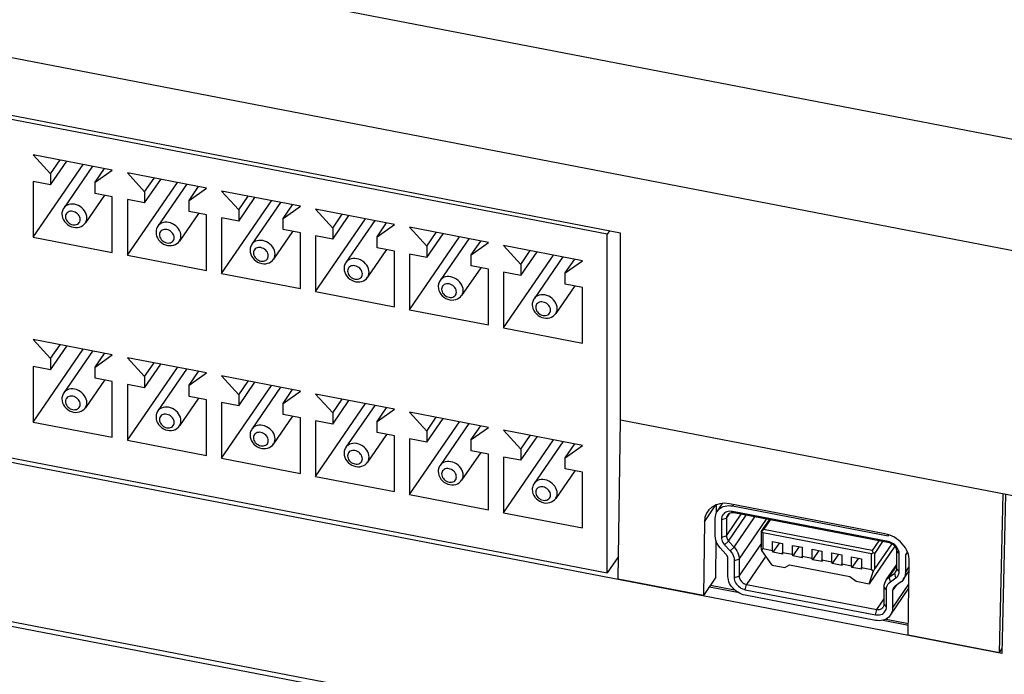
# Model space of a CAD drawing. Header units: millimetres. Extents: x -728 to -141, y -62 to 525.
# Tile 127 of 186: x -229 to -192, y 435 to 460. Entities that reach past the tile are written whole.
import ezdxf

# ---------------------------------------------------------------- set-up
doc = ezdxf.new("R2010")
doc.units = ezdxf.units.MM
doc.header["$LTSCALE"] = 23.1
doc.layers.add('R912005502_AM_0', color=7, linetype='CONTINUOUS')

msp = doc.modelspace()

# ---------------------------------------------------------------- linework, layer by layer
at = {"layer": 'R912005502_AM_0', "color": 7}
for p, q in [((-186.95, 454.669), (-268.137, 470.328)), ((-187.828, 450.603), (-269.311, 466.318)), ((-206.205, 451.942), (-244.347, 459.299)), ((-206.705, 451.897), (-243.813, 459.054)), ((-228.553, 454.924), (-227.895, 454.203)), ((-225.546, 454.344), (-228.553, 454.924)), ((-227.895, 454.203), (-227.535, 454.727)), ((-227.895, 453.779), (-227.278, 454.678)), ((-228.553, 451.786), (-226.65, 454.557)), ((-226.299, 454.489), (-227.393, 452.896)), ((-226.203, 453.877), (-225.843, 454.401)), ((-226.203, 453.877), (-225.546, 454.344)), ((-224.972, 454.233), (-224.315, 453.513)), ((-221.965, 453.653), (-224.972, 454.233)), ((-228.553, 453.906), (-228.553, 451.786)), ((-227.895, 453.779), (-228.553, 453.906)), ((-227.895, 454.203), (-227.895, 453.779)), ((-226.203, 453.453), (-226.203, 453.877)), ((-224.972, 451.095), (-223.069, 453.866)), ((-224.315, 453.513), (-223.955, 454.037)), ((-224.315, 453.089), (-223.697, 453.987)), ((-224.315, 453.513), (-224.315, 453.089)), ((-222.719, 453.798), (-223.813, 452.206)), ((-222.623, 453.186), (-222.263, 453.711)), ((-222.623, 453.186), (-221.965, 453.653)), ((-221.392, 453.543), (-220.734, 452.822)), ((-218.385, 452.963), (-221.392, 453.543)), ((-225.845, 453.384), (-226.569, 452.33)), ((-225.546, 453.326), (-226.203, 453.453)), ((-225.546, 451.206), (-225.546, 453.326)), ((-224.972, 453.215), (-224.972, 451.095)), ((-224.315, 453.089), (-224.972, 453.215)), ((-222.623, 452.762), (-222.623, 453.186)), ((-221.392, 450.405), (-219.489, 453.176)), ((-220.734, 452.822), (-220.374, 453.346)), ((-220.734, 452.398), (-220.117, 453.297)), ((-219.139, 453.108), (-220.232, 451.515)), ((-221.965, 452.635), (-222.623, 452.762)), ((-220.734, 452.822), (-220.734, 452.398)), ((-219.043, 452.496), (-218.683, 453.02)), ((-219.043, 452.496), (-218.385, 452.963)), ((-217.812, 452.852), (-217.154, 452.132)), ((-214.805, 452.272), (-217.812, 452.852)), ((-222.265, 452.693), (-222.988, 451.639)), ((-221.965, 450.515), (-221.965, 452.635)), ((-221.392, 452.525), (-221.392, 450.405)), ((-220.734, 452.398), (-221.392, 452.525)), ((-219.043, 452.072), (-219.043, 452.496)), ((-217.812, 449.714), (-215.909, 452.485)), ((-217.154, 452.132), (-216.794, 452.656)), ((-217.154, 451.708), (-216.537, 452.606)), ((-215.558, 452.417), (-216.652, 450.825)), ((-218.684, 452.003), (-219.408, 450.949)), ((-218.385, 451.945), (-219.043, 452.072)), ((-217.154, 452.132), (-217.154, 451.708)), ((-215.463, 451.805), (-215.103, 452.329)), ((-215.463, 451.805), (-214.805, 452.272)), ((-214.232, 452.162), (-213.574, 451.441)), ((-211.225, 451.582), (-214.232, 452.162)), ((-206.619, 452.022), (-206.705, 451.897)), ((-228.553, 451.786), (-225.546, 451.206)), ((-218.385, 449.825), (-218.385, 451.945)), ((-217.812, 451.834), (-217.812, 449.714)), ((-217.154, 451.708), (-217.812, 451.834)), ((-215.463, 451.381), (-215.463, 451.805)), ((-214.232, 449.024), (-212.329, 451.794)), ((-213.574, 451.441), (-213.214, 451.965)), ((-213.574, 451.017), (-212.957, 451.916)), ((-211.978, 451.727), (-213.072, 450.134)), ((-211.883, 451.115), (-211.523, 451.639)), ((-206.705, 439.007), (-206.705, 451.897)), ((-206.205, 444.818), (-206.205, 451.942)), ((-215.104, 451.312), (-215.828, 450.258)), ((-214.805, 451.254), (-215.463, 451.381)), ((-214.805, 449.134), (-214.805, 451.254)), ((-213.574, 451.441), (-213.574, 451.017)), ((-211.883, 451.115), (-211.225, 451.582)), ((-210.652, 451.471), (-209.994, 450.75)), ((-207.645, 450.891), (-210.652, 451.471)), ((-209.994, 450.75), (-209.634, 451.275)), ((-224.972, 451.095), (-221.965, 450.515)), ((-214.232, 451.144), (-214.232, 449.024)), ((-213.574, 451.017), (-214.232, 451.144)), ((-211.883, 450.691), (-211.883, 451.115)), ((-210.652, 448.333), (-208.748, 451.104)), ((-209.994, 450.326), (-209.377, 451.225)), ((-208.398, 451.036), (-209.492, 449.444)), ((-208.302, 450.424), (-207.942, 450.948)), ((-208.302, 450.424), (-207.645, 450.891)), ((-211.524, 450.622), (-212.248, 449.568)), ((-211.225, 450.564), (-211.883, 450.691)), ((-211.225, 448.444), (-211.225, 450.564)), ((-209.994, 450.75), (-209.994, 450.326)), ((-191.687, 435.931), (-265.62, 450.19)), ((-221.392, 450.405), (-218.385, 449.825)), ((-210.652, 450.453), (-210.652, 448.333)), ((-209.994, 450.326), (-210.652, 450.453)), ((-208.302, 450), (-208.302, 450.424)), ((-207.944, 449.931), (-208.667, 448.877)), ((-207.645, 449.873), (-208.302, 450)), ((-207.645, 447.753), (-207.645, 449.873)), ((-217.812, 449.714), (-214.805, 449.134)), ((-214.232, 449.024), (-211.225, 448.444)), ((-210.652, 448.333), (-207.645, 447.753)), ((-228.553, 447.885), (-227.895, 447.164)), ((-225.546, 447.305), (-228.553, 447.885)), ((-228.553, 444.747), (-226.65, 447.518)), ((-227.895, 447.164), (-227.535, 447.688)), ((-227.895, 446.74), (-227.278, 447.639)), ((-227.895, 447.164), (-227.895, 446.74)), ((-226.299, 447.45), (-227.393, 445.857)), ((-226.203, 446.838), (-225.843, 447.362)), ((-226.203, 446.838), (-225.546, 447.305)), ((-224.972, 447.194), (-224.315, 446.474)), ((-221.965, 446.614), (-224.972, 447.194)), ((-228.553, 446.867), (-228.553, 444.747)), ((-227.895, 446.74), (-228.553, 446.867)), ((-226.203, 446.414), (-226.203, 446.838)), ((-224.972, 444.056), (-223.069, 446.827)), ((-224.315, 446.474), (-223.955, 446.998)), ((-224.315, 446.05), (-223.697, 446.948)), ((-222.719, 446.76), (-223.813, 445.167)), ((-225.546, 446.287), (-226.203, 446.414)), ((-224.315, 446.474), (-224.315, 446.05)), ((-222.623, 446.147), (-222.263, 446.672)), ((-222.623, 446.147), (-221.965, 446.614)), ((-221.392, 446.504), (-220.734, 445.783)), ((-218.385, 445.924), (-221.392, 446.504)), ((-243.813, 446.164), (-206.705, 439.007)), ((-225.845, 446.345), (-226.569, 445.291)), ((-225.546, 444.167), (-225.546, 446.287)), ((-224.972, 446.177), (-224.972, 444.056)), ((-224.315, 446.05), (-224.972, 446.177)), ((-222.623, 445.723), (-222.623, 446.147)), ((-221.392, 443.366), (-219.489, 446.137)), ((-220.734, 445.783), (-220.374, 446.307)), ((-220.734, 445.359), (-220.117, 446.258)), ((-219.139, 446.069), (-220.232, 444.476)), ((-222.265, 445.654), (-222.988, 444.601)), ((-221.965, 445.597), (-222.623, 445.723)), ((-220.734, 445.783), (-220.734, 445.359)), ((-219.043, 445.457), (-218.683, 445.981)), ((-219.043, 445.457), (-218.385, 445.924)), ((-217.812, 445.813), (-217.154, 445.093)), ((-214.805, 445.233), (-217.812, 445.813)), ((-217.154, 445.093), (-216.794, 445.617)), ((-221.965, 443.476), (-221.965, 445.597)), ((-221.392, 445.486), (-221.392, 443.366)), ((-220.734, 445.359), (-221.392, 445.486)), ((-219.043, 445.033), (-219.043, 445.457)), ((-217.812, 442.675), (-215.909, 445.446)), ((-217.154, 444.669), (-216.537, 445.567)), ((-215.558, 445.379), (-216.652, 443.786)), ((-215.463, 444.766), (-215.103, 445.291)), ((-215.463, 444.766), (-214.805, 445.233)), ((-270.505, 444.907), (-186.963, 428.794)), ((-218.684, 444.964), (-219.408, 443.91)), ((-218.385, 444.906), (-219.043, 445.033)), ((-218.385, 442.786), (-218.385, 444.906)), ((-217.154, 445.093), (-217.154, 444.669)), ((-214.232, 445.123), (-213.574, 444.402)), ((-211.225, 444.543), (-214.232, 445.123)), ((-213.574, 444.402), (-213.214, 444.926)), ((-213.574, 443.978), (-212.957, 444.877)), ((-188.518, 429.259), (-268.956, 444.773)), ((-228.553, 444.747), (-225.546, 444.167)), ((-217.812, 444.796), (-217.812, 442.675)), ((-217.154, 444.669), (-217.812, 444.796)), ((-215.463, 444.342), (-215.463, 444.766)), ((-214.232, 441.985), (-212.329, 444.756)), ((-211.978, 444.688), (-213.072, 443.095)), ((-211.883, 444.076), (-211.523, 444.6)), ((-211.883, 444.076), (-211.225, 444.543)), ((-206.289, 438.76), (-206.205, 444.818)), ((-187.606, 441.231), (-206.205, 444.818)), ((-215.104, 444.273), (-215.828, 443.22)), ((-214.805, 444.216), (-215.463, 444.342)), ((-214.805, 442.095), (-214.805, 444.216)), ((-213.574, 444.402), (-213.574, 443.978)), ((-207.645, 443.852), (-210.652, 444.432)), ((-210.652, 444.432), (-209.994, 443.712)), ((-209.994, 443.712), (-209.634, 444.236)), ((-209.994, 443.288), (-209.377, 444.186)), ((-224.972, 444.056), (-221.965, 443.476)), ((-214.232, 444.105), (-214.232, 441.985)), ((-213.574, 443.978), (-214.232, 444.105)), ((-211.883, 443.652), (-211.883, 444.076)), ((-210.652, 441.294), (-208.748, 444.065)), ((-208.398, 443.997), (-209.492, 442.405)), ((-208.302, 443.385), (-207.942, 443.91)), ((-208.302, 443.385), (-207.645, 443.852)), ((-221.392, 443.366), (-218.385, 442.786)), ((-211.524, 443.583), (-212.248, 442.529)), ((-211.225, 443.525), (-211.883, 443.652)), ((-211.225, 441.405), (-211.225, 443.525)), ((-210.652, 443.414), (-210.652, 441.294)), ((-209.994, 443.288), (-210.652, 443.414)), ((-209.994, 443.712), (-209.994, 443.288)), ((-208.302, 442.961), (-208.302, 443.385)), ((-217.812, 442.675), (-214.805, 442.095)), ((-207.944, 442.892), (-208.667, 441.839)), ((-207.645, 442.835), (-208.302, 442.961)), ((-207.645, 440.714), (-207.645, 442.835)), ((-214.232, 441.985), (-211.225, 441.405)), ((-191.781, 435.962), (-191.64, 442.009)), ((-191.546, 441.991), (-191.687, 435.931)), ((-203.008, 440.948), (-202.567, 441.59)), ((-202.549, 441.291), (-202.547, 441.619)), ((-202.515, 441.353), (-202.315, 441.644)), ((-196.136, 440.49), (-202.056, 441.632)), ((-201.902, 441.602), (-201.938, 441.55)), ((-201.938, 441.55), (-196.018, 440.408)), ((-210.652, 441.294), (-207.645, 440.714)), ((-202.169, 441.085), (-202.039, 441.274)), ((-202.169, 440.41), (-201.605, 441.231)), ((-202.087, 440.215), (-201.414, 441.194)), ((-196.018, 440.196), (-201.938, 441.338)), ((-201.938, 441.338), (-201.887, 441.285)), ((-195.967, 440.144), (-201.887, 441.285)), ((-201.875, 439.981), (-201.085, 441.131)), ((-203.008, 440.948), (-203.047, 438.135)), ((-202.596, 440.408), (-202.596, 441.083)), ((-202.361, 441.038), (-202.169, 441.085)), ((-202.361, 441.038), (-202.361, 440.362)), ((-202.169, 441.085), (-202.169, 440.41)), ((-201.685, 439.527), (-200.642, 441.045)), ((-200.548, 441.027), (-200.849, 440.589)), ((-200.505, 441.019), (-200.755, 440.656)), ((-202.361, 440.362), (-202.169, 440.41)), ((-200.819, 440.598), (-200.849, 440.589)), ((-200.849, 440.589), (-200.849, 439.996)), ((-200.819, 440.598), (-200.755, 440.656)), ((-200.789, 440.522), (-200.819, 440.598)), ((-196.654, 439.724), (-200.789, 440.522)), ((-200.789, 440.522), (-200.789, 439.928)), ((-196.62, 439.859), (-200.755, 440.656)), ((-196.018, 440.408), (-195.99, 440.448)), ((-202.567, 438.834), (-202.557, 440.203)), ((-202.238, 440.07), (-202.087, 440.215)), ((-202.238, 440.07), (-202.026, 439.836)), ((-202.087, 440.215), (-201.875, 439.981)), ((-201.685, 438.872), (-200.849, 440.089)), ((-200.821, 439.858), (-200.849, 439.996)), ((-200.413, 440.195), (-200.037, 440.122)), ((-200.413, 439.855), (-200.413, 440.195)), ((-200.156, 440.145), (-200.398, 439.792)), ((-200.037, 440.122), (-200.037, 439.783)), ((-199.661, 440.05), (-199.285, 439.977)), ((-199.661, 439.71), (-199.661, 440.05)), ((-199.404, 440), (-199.646, 439.647)), ((-195.757, 440.018), (-196.74, 438.588)), ((-196.371, 440.221), (-196.62, 439.859)), ((-196.225, 440.193), (-196.526, 439.756)), ((-195.874, 440.111), (-196.526, 439.162)), ((-196.018, 440.196), (-195.967, 440.144)), ((-206.277, 439.63), (-206.705, 439.007)), ((-202.193, 439.719), (-202.405, 439.953)), ((-202.026, 439.836), (-201.875, 439.981)), ((-200.666, 439.636), (-201.403, 438.563)), ((-200.789, 439.928), (-200.821, 439.858)), ((-200.43, 439.3), (-200.821, 439.858)), ((-200.789, 439.928), (-200.413, 439.855)), ((-200.398, 439.792), (-200.413, 439.855)), ((-200.022, 439.72), (-200.398, 439.792)), ((-200.037, 439.783), (-199.661, 439.71)), ((-200.022, 439.72), (-200.037, 439.783)), ((-199.646, 439.647), (-199.661, 439.71)), ((-199.27, 439.575), (-199.646, 439.647)), ((-199.285, 439.977), (-199.285, 439.638)), ((-199.285, 439.638), (-198.909, 439.565)), ((-199.27, 439.575), (-199.285, 439.638)), ((-198.909, 439.905), (-198.533, 439.832)), ((-198.909, 439.565), (-198.909, 439.905)), ((-198.652, 439.855), (-198.895, 439.502)), ((-198.533, 439.832), (-198.533, 439.493)), ((-198.158, 439.76), (-197.782, 439.687)), ((-198.158, 439.42), (-198.158, 439.76)), ((-197.9, 439.71), (-198.143, 439.357)), ((-197.782, 439.687), (-197.782, 439.348)), ((-197.406, 439.615), (-197.03, 439.542)), ((-197.406, 439.275), (-197.406, 439.615)), ((-196.654, 439.724), (-196.59, 439.782)), ((-196.654, 439.13), (-196.654, 439.724)), ((-196.59, 439.782), (-196.62, 439.859)), ((-196.59, 439.782), (-196.526, 439.756)), ((-196.526, 439.162), (-196.526, 439.756)), ((-195.685, 439.159), (-195.685, 439.835)), ((-195.595, 439.733), (-195.685, 439.835)), ((-195.595, 439.057), (-195.595, 439.733)), ((-195.282, 439.801), (-195.36, 439.688)), ((-195.36, 439.688), (-195.36, 439.012)), ((-202.112, 438.87), (-202.112, 439.524)), ((-201.877, 439.479), (-201.685, 439.527)), ((-201.877, 439.479), (-201.877, 438.824)), ((-201.685, 439.527), (-201.685, 438.872)), ((-200.43, 439.3), (-199.941, 439.205)), ((-199.941, 439.205), (-199.763, 439.307)), ((-199.763, 439.307), (-197.473, 438.865)), ((-198.895, 439.502), (-198.909, 439.565)), ((-198.519, 439.43), (-198.895, 439.502)), ((-198.533, 439.493), (-198.158, 439.42)), ((-198.519, 439.43), (-198.533, 439.493)), ((-198.143, 439.357), (-198.158, 439.42)), ((-197.767, 439.285), (-198.143, 439.357)), ((-197.782, 439.348), (-197.406, 439.275)), ((-197.767, 439.285), (-197.782, 439.348)), ((-197.391, 439.212), (-197.406, 439.275)), ((-197.149, 439.565), (-197.391, 439.212)), ((-197.03, 439.542), (-197.03, 439.203)), ((-196.088, 438.732), (-195.685, 439.319)), ((-195.978, 438.844), (-195.685, 439.271)), ((-195.247, 436.631), (-195.208, 439.444)), ((-201.877, 438.824), (-201.685, 438.872)), ((-197.473, 438.865), (-197.228, 438.682)), ((-197.015, 439.14), (-197.391, 439.212)), ((-197.03, 439.203), (-196.654, 439.13)), ((-197.015, 439.14), (-197.03, 439.203)), ((-196.74, 438.588), (-196.584, 439.041)), ((-196.654, 439.13), (-196.584, 439.041)), ((-196.584, 439.041), (-196.526, 439.162)), ((-195.978, 438.844), (-195.766, 438.996)), ((-195.766, 438.996), (-195.692, 439.104)), ((-195.717, 438.812), (-195.766, 438.996)), ((-195.595, 439.057), (-195.685, 439.159)), ((-195.441, 438.743), (-195.214, 439.074)), ((-195.36, 439.012), (-195.211, 439.228)), ((-203.047, 438.135), (-206.289, 438.76)), ((-202.567, 438.834), (-203.047, 438.135)), ((-202.775, 438.531), (-201.86, 438.354)), ((-201.454, 438.361), (-201.403, 438.563)), ((-201.403, 438.563), (-196.451, 437.608)), ((-197.228, 438.682), (-196.74, 438.588)), ((-195.929, 438.66), (-195.978, 438.844)), ((-195.929, 438.66), (-195.717, 438.812)), ((-195.844, 437.661), (-195.221, 438.569)), ((-195.844, 438.316), (-195.702, 438.522)), ((-195.551, 438.631), (-195.762, 438.479)), ((-202.813, 438.476), (-201.75, 438.271)), ((-201.454, 438.361), (-196.502, 437.406)), ((-196.502, 437.194), (-201.454, 438.149)), ((-196.079, 438.361), (-196.169, 438.463)), ((-196.169, 437.808), (-196.169, 438.463)), ((-196.079, 437.706), (-196.079, 438.361)), ((-195.925, 437.391), (-195.223, 438.414)), ((-195.844, 438.316), (-195.844, 437.661)), ((-196.451, 437.608), (-196.169, 438.018)), ((-196.079, 437.706), (-196.169, 437.808)), ((-196.502, 437.406), (-196.451, 437.608)), ((-196.205, 437.201), (-195.242, 437.015)), ((-196.096, 437.243), (-195.241, 437.078)), ((-191.781, 435.962), (-195.247, 436.631)), ((-191.781, 435.962), (-191.683, 436.104))]:
    msp.add_line(p, q, dxfattribs=at)
for points in [[(-227.393, 452.896), (-227.414, 452.862), (-227.431, 452.827), (-227.445, 452.789), (-227.455, 452.75), (-227.461, 452.709), (-227.463, 452.667)], [(-226.511, 452.522), (-226.517, 452.59), (-226.534, 452.658), (-226.562, 452.725), (-226.601, 452.789), (-226.649, 452.849), (-226.705, 452.903), (-226.768, 452.95), (-226.836, 452.988), (-226.907, 453.018), (-226.981, 453.037), (-227.054, 453.046), (-227.126, 453.044), (-227.194, 453.032), (-227.257, 453.009), (-227.313, 452.977), (-227.361, 452.936), (-227.393, 452.896)], [(-226.767, 452.459), (-226.772, 452.504), (-226.784, 452.548), (-226.805, 452.593), (-226.833, 452.635), (-226.868, 452.673), (-226.908, 452.706), (-226.953, 452.734), (-227, 452.755), (-227.049, 452.768), (-227.098, 452.773), (-227.146, 452.771), (-227.191, 452.761), (-227.231, 452.743), (-227.266, 452.718), (-227.294, 452.687), (-227.315, 452.651), (-227.327, 452.611), (-227.331, 452.568)], [(-227.463, 452.667), (-227.456, 452.593), (-227.437, 452.519), (-227.405, 452.446), (-227.361, 452.377), (-227.306, 452.314), (-227.243, 452.261), (-227.173, 452.217), (-227.098, 452.184), (-227.021, 452.163), (-226.943, 452.153), (-226.866, 452.156), (-226.794, 452.171), (-226.726, 452.196), (-226.665, 452.232), (-226.612, 452.277), (-226.569, 452.33)], [(-227.331, 452.568), (-227.327, 452.523), (-227.315, 452.479), (-227.294, 452.434), (-227.266, 452.392), (-227.231, 452.354), (-227.191, 452.321), (-227.146, 452.293), (-227.098, 452.272), (-227.049, 452.259), (-227, 452.253), (-226.953, 452.256), (-226.908, 452.266), (-226.868, 452.284), (-226.833, 452.309), (-226.805, 452.34), (-226.784, 452.376), (-226.772, 452.416), (-226.767, 452.459)], [(-226.569, 452.33), (-226.562, 452.34), (-226.534, 452.396), (-226.517, 452.457), (-226.511, 452.522)], [(-222.931, 451.832), (-222.937, 451.899), (-222.954, 451.967), (-222.982, 452.034), (-223.02, 452.098), (-223.068, 452.158), (-223.124, 452.212), (-223.187, 452.259), (-223.255, 452.298), (-223.327, 452.327), (-223.401, 452.347), (-223.474, 452.356), (-223.546, 452.354), (-223.614, 452.341), (-223.677, 452.319), (-223.733, 452.286), (-223.781, 452.245), (-223.813, 452.206)], [(-223.813, 452.206), (-223.833, 452.172), (-223.851, 452.136), (-223.864, 452.098), (-223.874, 452.059), (-223.88, 452.019), (-223.882, 451.977)], [(-223.187, 451.769), (-223.191, 451.813), (-223.204, 451.858), (-223.224, 451.902), (-223.253, 451.944), (-223.287, 451.982), (-223.328, 452.016), (-223.372, 452.043), (-223.42, 452.064), (-223.469, 452.077), (-223.518, 452.083), (-223.566, 452.08), (-223.61, 452.07), (-223.651, 452.052), (-223.685, 452.028), (-223.714, 451.996), (-223.734, 451.96), (-223.747, 451.921), (-223.751, 451.877)], [(-223.882, 451.977), (-223.876, 451.903), (-223.857, 451.829), (-223.825, 451.755), (-223.781, 451.686), (-223.726, 451.624), (-223.663, 451.57), (-223.593, 451.526), (-223.518, 451.494), (-223.441, 451.472), (-223.362, 451.463), (-223.286, 451.466), (-223.213, 451.48), (-223.146, 451.506), (-223.085, 451.541), (-223.032, 451.586), (-222.988, 451.639)], [(-223.751, 451.877), (-223.747, 451.832), (-223.734, 451.788), (-223.714, 451.744), (-223.685, 451.702), (-223.651, 451.664), (-223.61, 451.63), (-223.566, 451.603), (-223.518, 451.582), (-223.469, 451.569), (-223.42, 451.563), (-223.372, 451.565), (-223.328, 451.576), (-223.287, 451.593), (-223.253, 451.618), (-223.224, 451.65), (-223.204, 451.686), (-223.191, 451.725), (-223.187, 451.769)], [(-222.988, 451.639), (-222.982, 451.649), (-222.954, 451.705), (-222.937, 451.767), (-222.931, 451.832)], [(-219.35, 451.141), (-219.356, 451.209), (-219.373, 451.277), (-219.402, 451.344), (-219.44, 451.408), (-219.488, 451.468), (-219.544, 451.522), (-219.607, 451.569), (-219.675, 451.607), (-219.747, 451.637), (-219.82, 451.656), (-219.894, 451.665), (-219.966, 451.663), (-220.034, 451.651), (-220.097, 451.628), (-220.153, 451.596), (-220.2, 451.555), (-220.232, 451.515)], [(-220.232, 451.515), (-220.253, 451.481), (-220.27, 451.446), (-220.284, 451.408), (-220.294, 451.369), (-220.3, 451.328), (-220.302, 451.286)], [(-220.302, 451.286), (-220.296, 451.212), (-220.277, 451.138), (-220.245, 451.065), (-220.2, 450.996), (-220.146, 450.933), (-220.083, 450.88), (-220.013, 450.836), (-219.938, 450.803), (-219.86, 450.782), (-219.782, 450.772), (-219.706, 450.775), (-219.633, 450.79), (-219.566, 450.815), (-219.505, 450.851), (-219.452, 450.896), (-219.408, 450.949)], [(-219.607, 451.078), (-219.611, 451.123), (-219.623, 451.167), (-219.644, 451.212), (-219.672, 451.254), (-219.707, 451.292), (-219.747, 451.325), (-219.792, 451.353), (-219.84, 451.373), (-219.889, 451.387), (-219.938, 451.392), (-219.985, 451.39), (-220.03, 451.38), (-220.07, 451.362), (-220.105, 451.337), (-220.133, 451.306), (-220.154, 451.27), (-220.166, 451.23), (-220.171, 451.187)], [(-220.171, 451.187), (-220.166, 451.142), (-220.154, 451.098), (-220.133, 451.053), (-220.105, 451.011), (-220.07, 450.973), (-220.03, 450.94), (-219.985, 450.912), (-219.938, 450.891), (-219.889, 450.878), (-219.84, 450.872), (-219.792, 450.875), (-219.747, 450.885), (-219.707, 450.903), (-219.672, 450.928), (-219.644, 450.959), (-219.623, 450.995), (-219.611, 451.035), (-219.607, 451.078)], [(-219.408, 450.949), (-219.402, 450.959), (-219.373, 451.015), (-219.356, 451.076), (-219.35, 451.141)], [(-215.77, 450.451), (-215.776, 450.518), (-215.793, 450.586), (-215.821, 450.653), (-215.86, 450.717), (-215.908, 450.777), (-215.964, 450.831), (-216.027, 450.878), (-216.095, 450.917), (-216.167, 450.946), (-216.24, 450.966), (-216.314, 450.974), (-216.385, 450.973), (-216.453, 450.96), (-216.516, 450.938), (-216.572, 450.905), (-216.62, 450.864), (-216.652, 450.825)], [(-216.652, 450.825), (-216.673, 450.791), (-216.69, 450.755), (-216.704, 450.717), (-216.714, 450.678), (-216.72, 450.638), (-216.722, 450.596)], [(-216.722, 450.596), (-216.716, 450.522), (-216.697, 450.448), (-216.664, 450.374), (-216.62, 450.305), (-216.566, 450.243), (-216.502, 450.189), (-216.432, 450.145), (-216.358, 450.112), (-216.28, 450.091), (-216.202, 450.082), (-216.126, 450.085), (-216.053, 450.099), (-215.986, 450.125), (-215.925, 450.16), (-215.872, 450.205), (-215.828, 450.258)], [(-216.027, 450.388), (-216.031, 450.432), (-216.043, 450.477), (-216.064, 450.521), (-216.092, 450.563), (-216.127, 450.601), (-216.167, 450.635), (-216.212, 450.662), (-216.259, 450.683), (-216.309, 450.696), (-216.358, 450.702), (-216.405, 450.699), (-216.45, 450.689), (-216.49, 450.671), (-216.525, 450.647), (-216.553, 450.615), (-216.574, 450.579), (-216.586, 450.54), (-216.59, 450.496)], [(-216.59, 450.496), (-216.586, 450.451), (-216.574, 450.407), (-216.553, 450.363), (-216.525, 450.321), (-216.49, 450.282), (-216.45, 450.249), (-216.405, 450.222), (-216.358, 450.201), (-216.309, 450.188), (-216.259, 450.182), (-216.212, 450.184), (-216.167, 450.195), (-216.127, 450.212), (-216.092, 450.237), (-216.064, 450.268), (-216.043, 450.305), (-216.031, 450.344), (-216.027, 450.388)], [(-215.828, 450.258), (-215.821, 450.268), (-215.793, 450.324), (-215.776, 450.386), (-215.77, 450.451)], [(-213.072, 450.134), (-213.093, 450.1), (-213.11, 450.065), (-213.124, 450.027), (-213.134, 449.988), (-213.14, 449.947), (-213.142, 449.905)], [(-212.19, 449.76), (-212.196, 449.828), (-212.213, 449.896), (-212.241, 449.963), (-212.28, 450.027), (-212.328, 450.087), (-212.384, 450.141), (-212.447, 450.188), (-212.515, 450.226), (-212.586, 450.256), (-212.66, 450.275), (-212.733, 450.284), (-212.805, 450.282), (-212.873, 450.27), (-212.936, 450.247), (-212.992, 450.215), (-213.04, 450.174), (-213.072, 450.134)], [(-213.142, 449.905), (-213.135, 449.831), (-213.116, 449.757), (-213.084, 449.684), (-213.04, 449.614), (-212.985, 449.552), (-212.922, 449.499), (-212.852, 449.455), (-212.777, 449.422), (-212.7, 449.401), (-212.622, 449.391), (-212.546, 449.394), (-212.473, 449.409), (-212.405, 449.434), (-212.344, 449.47), (-212.291, 449.515), (-212.248, 449.568)], [(-212.446, 449.697), (-212.451, 449.742), (-212.463, 449.786), (-212.484, 449.831), (-212.512, 449.873), (-212.547, 449.911), (-212.587, 449.944), (-212.632, 449.972), (-212.679, 449.992), (-212.728, 450.006), (-212.777, 450.011), (-212.825, 450.009), (-212.87, 449.999), (-212.91, 449.981), (-212.945, 449.956), (-212.973, 449.925), (-212.994, 449.888), (-213.006, 449.849), (-213.01, 449.806)], [(-213.01, 449.806), (-213.006, 449.761), (-212.994, 449.717), (-212.973, 449.672), (-212.945, 449.63), (-212.91, 449.592), (-212.87, 449.559), (-212.825, 449.531), (-212.777, 449.51), (-212.728, 449.497), (-212.679, 449.491), (-212.632, 449.494), (-212.587, 449.504), (-212.547, 449.522), (-212.512, 449.547), (-212.484, 449.578), (-212.463, 449.614), (-212.451, 449.654), (-212.446, 449.697)], [(-212.248, 449.568), (-212.241, 449.578), (-212.213, 449.634), (-212.196, 449.695), (-212.19, 449.76)], [(-209.492, 449.444), (-209.512, 449.41), (-209.53, 449.374), (-209.543, 449.336), (-209.553, 449.297), (-209.559, 449.257), (-209.562, 449.215)], [(-208.61, 449.07), (-208.616, 449.137), (-208.633, 449.205), (-208.661, 449.272), (-208.7, 449.336), (-208.747, 449.396), (-208.803, 449.45), (-208.866, 449.497), (-208.934, 449.536), (-209.006, 449.565), (-209.08, 449.585), (-209.153, 449.593), (-209.225, 449.592), (-209.293, 449.579), (-209.356, 449.557), (-209.412, 449.524), (-209.46, 449.483), (-209.492, 449.444)], [(-209.562, 449.215), (-209.555, 449.141), (-209.536, 449.066), (-209.504, 448.993), (-209.46, 448.924), (-209.405, 448.862), (-209.342, 448.808), (-209.272, 448.764), (-209.197, 448.731), (-209.12, 448.71), (-209.042, 448.701), (-208.965, 448.704), (-208.892, 448.718), (-208.825, 448.743), (-208.764, 448.779), (-208.711, 448.824), (-208.667, 448.877)], [(-208.866, 449.007), (-208.87, 449.051), (-208.883, 449.096), (-208.903, 449.14), (-208.932, 449.182), (-208.966, 449.22), (-209.007, 449.254), (-209.051, 449.281), (-209.099, 449.302), (-209.148, 449.315), (-209.197, 449.321), (-209.245, 449.318), (-209.289, 449.308), (-209.33, 449.29), (-209.364, 449.266), (-209.393, 449.234), (-209.413, 449.198), (-209.426, 449.159), (-209.43, 449.115)], [(-209.43, 449.115), (-209.426, 449.07), (-209.413, 449.026), (-209.393, 448.982), (-209.364, 448.94), (-209.33, 448.901), (-209.289, 448.868), (-209.245, 448.841), (-209.197, 448.82), (-209.148, 448.807), (-209.099, 448.801), (-209.051, 448.803), (-209.007, 448.814), (-208.966, 448.831), (-208.932, 448.856), (-208.903, 448.887), (-208.883, 448.924), (-208.87, 448.963), (-208.866, 449.007)], [(-208.667, 448.877), (-208.661, 448.887), (-208.633, 448.943), (-208.616, 449.005), (-208.61, 449.07)], [(-226.511, 445.484), (-226.517, 445.551), (-226.534, 445.619), (-226.562, 445.686), (-226.601, 445.75), (-226.649, 445.81), (-226.705, 445.864), (-226.768, 445.911), (-226.836, 445.949), (-226.907, 445.979), (-226.981, 445.998), (-227.054, 446.007), (-227.126, 446.005), (-227.194, 445.993), (-227.257, 445.971), (-227.313, 445.938), (-227.361, 445.897), (-227.393, 445.857)], [(-227.393, 445.857), (-227.414, 445.824), (-227.431, 445.788), (-227.445, 445.75), (-227.455, 445.711), (-227.461, 445.67), (-227.463, 445.629)], [(-227.463, 445.629), (-227.456, 445.555), (-227.437, 445.48), (-227.405, 445.407), (-227.361, 445.338), (-227.306, 445.276), (-227.243, 445.222), (-227.173, 445.178), (-227.098, 445.145), (-227.021, 445.124), (-226.943, 445.114), (-226.866, 445.117), (-226.794, 445.132), (-226.726, 445.157), (-226.665, 445.193), (-226.612, 445.238), (-226.569, 445.291)], [(-226.767, 445.42), (-226.772, 445.465), (-226.784, 445.509), (-226.805, 445.554), (-226.833, 445.596), (-226.868, 445.634), (-226.908, 445.667), (-226.953, 445.695), (-227, 445.716), (-227.049, 445.729), (-227.098, 445.735), (-227.146, 445.732), (-227.191, 445.722), (-227.231, 445.704), (-227.266, 445.679), (-227.294, 445.648), (-227.315, 445.612), (-227.327, 445.572), (-227.331, 445.529)], [(-227.331, 445.529), (-227.327, 445.484), (-227.315, 445.44), (-227.294, 445.396), (-227.266, 445.353), (-227.231, 445.315), (-227.191, 445.282), (-227.146, 445.254), (-227.098, 445.234), (-227.049, 445.22), (-227, 445.215), (-226.953, 445.217), (-226.908, 445.227), (-226.868, 445.245), (-226.833, 445.27), (-226.805, 445.301), (-226.784, 445.338), (-226.772, 445.377), (-226.767, 445.42)], [(-226.569, 445.291), (-226.562, 445.301), (-226.534, 445.357), (-226.517, 445.418), (-226.511, 445.484)], [(-222.931, 444.793), (-222.937, 444.861), (-222.954, 444.929), (-222.982, 444.995), (-223.02, 445.06), (-223.068, 445.119), (-223.124, 445.173), (-223.187, 445.22), (-223.255, 445.259), (-223.327, 445.288), (-223.401, 445.308), (-223.474, 445.317), (-223.546, 445.315), (-223.614, 445.303), (-223.677, 445.28), (-223.733, 445.248), (-223.781, 445.206), (-223.813, 445.167)], [(-223.813, 445.167), (-223.833, 445.133), (-223.851, 445.097), (-223.864, 445.06), (-223.874, 445.02), (-223.88, 444.98), (-223.882, 444.938)], [(-223.882, 444.938), (-223.876, 444.864), (-223.857, 444.79), (-223.825, 444.716), (-223.781, 444.647), (-223.726, 444.585), (-223.663, 444.531), (-223.593, 444.488), (-223.518, 444.455), (-223.441, 444.433), (-223.362, 444.424), (-223.286, 444.427), (-223.213, 444.441), (-223.146, 444.467), (-223.085, 444.503), (-223.032, 444.548), (-222.988, 444.601)], [(-223.187, 444.73), (-223.191, 444.775), (-223.204, 444.819), (-223.224, 444.863), (-223.253, 444.905), (-223.287, 444.944), (-223.328, 444.977), (-223.372, 445.004), (-223.42, 445.025), (-223.469, 445.038), (-223.518, 445.044), (-223.566, 445.042), (-223.61, 445.031), (-223.651, 445.014), (-223.685, 444.989), (-223.714, 444.958), (-223.734, 444.921), (-223.747, 444.882), (-223.751, 444.838)], [(-223.751, 444.838), (-223.747, 444.794), (-223.734, 444.749), (-223.714, 444.705), (-223.685, 444.663), (-223.651, 444.625), (-223.61, 444.591), (-223.566, 444.564), (-223.518, 444.543), (-223.469, 444.53), (-223.42, 444.524), (-223.372, 444.527), (-223.328, 444.537), (-223.287, 444.555), (-223.253, 444.579), (-223.224, 444.611), (-223.204, 444.647), (-223.191, 444.686), (-223.187, 444.73)], [(-222.988, 444.601), (-222.982, 444.61), (-222.954, 444.666), (-222.937, 444.728), (-222.931, 444.793)], [(-219.35, 444.103), (-219.356, 444.17), (-219.373, 444.238), (-219.402, 444.305), (-219.44, 444.369), (-219.488, 444.429), (-219.544, 444.483), (-219.607, 444.53), (-219.675, 444.568), (-219.747, 444.598), (-219.82, 444.617), (-219.894, 444.626), (-219.966, 444.624), (-220.034, 444.612), (-220.097, 444.589), (-220.153, 444.557), (-220.2, 444.516), (-220.232, 444.476)], [(-220.232, 444.476), (-220.253, 444.443), (-220.27, 444.407), (-220.284, 444.369), (-220.294, 444.33), (-220.3, 444.289), (-220.302, 444.248)], [(-220.302, 444.248), (-220.296, 444.174), (-220.277, 444.099), (-220.245, 444.026), (-220.2, 443.957), (-220.146, 443.895), (-220.083, 443.841), (-220.013, 443.797), (-219.938, 443.764), (-219.86, 443.743), (-219.782, 443.733), (-219.706, 443.736), (-219.633, 443.751), (-219.566, 443.776), (-219.505, 443.812), (-219.452, 443.857), (-219.408, 443.91)], [(-219.607, 444.039), (-219.611, 444.084), (-219.623, 444.128), (-219.644, 444.173), (-219.672, 444.215), (-219.707, 444.253), (-219.747, 444.286), (-219.792, 444.314), (-219.84, 444.335), (-219.889, 444.348), (-219.938, 444.354), (-219.985, 444.351), (-220.03, 444.341), (-220.07, 444.323), (-220.105, 444.298), (-220.133, 444.267), (-220.154, 444.231), (-220.166, 444.191), (-220.171, 444.148)], [(-220.171, 444.148), (-220.166, 444.103), (-220.154, 444.059), (-220.133, 444.014), (-220.105, 443.972), (-220.07, 443.934), (-220.03, 443.901), (-219.985, 443.873), (-219.938, 443.853), (-219.889, 443.839), (-219.84, 443.834), (-219.792, 443.836), (-219.747, 443.846), (-219.707, 443.864), (-219.672, 443.889), (-219.644, 443.92), (-219.623, 443.956), (-219.611, 443.996), (-219.607, 444.039)], [(-219.408, 443.91), (-219.402, 443.92), (-219.373, 443.976), (-219.356, 444.037), (-219.35, 444.103)], [(-216.652, 443.786), (-216.673, 443.752), (-216.69, 443.716), (-216.704, 443.679), (-216.714, 443.639), (-216.72, 443.599), (-216.722, 443.557)], [(-215.77, 443.412), (-215.776, 443.479), (-215.793, 443.548), (-215.821, 443.614), (-215.86, 443.679), (-215.908, 443.738), (-215.964, 443.792), (-216.027, 443.839), (-216.095, 443.878), (-216.167, 443.907), (-216.24, 443.927), (-216.314, 443.936), (-216.385, 443.934), (-216.453, 443.922), (-216.516, 443.899), (-216.572, 443.867), (-216.62, 443.825), (-216.652, 443.786)], [(-216.722, 443.557), (-216.716, 443.483), (-216.697, 443.409), (-216.664, 443.335), (-216.62, 443.266), (-216.566, 443.204), (-216.502, 443.15), (-216.432, 443.107), (-216.358, 443.074), (-216.28, 443.052), (-216.202, 443.043), (-216.126, 443.046), (-216.053, 443.06), (-215.986, 443.086), (-215.925, 443.121), (-215.872, 443.167), (-215.828, 443.22)], [(-216.027, 443.349), (-216.031, 443.394), (-216.043, 443.438), (-216.064, 443.482), (-216.092, 443.524), (-216.127, 443.563), (-216.167, 443.596), (-216.212, 443.623), (-216.259, 443.644), (-216.309, 443.657), (-216.358, 443.663), (-216.405, 443.661), (-216.45, 443.65), (-216.49, 443.633), (-216.525, 443.608), (-216.553, 443.577), (-216.574, 443.54), (-216.586, 443.501), (-216.59, 443.457)], [(-216.59, 443.457), (-216.586, 443.413), (-216.574, 443.368), (-216.553, 443.324), (-216.525, 443.282), (-216.49, 443.244), (-216.45, 443.21), (-216.405, 443.183), (-216.358, 443.162), (-216.309, 443.149), (-216.259, 443.143), (-216.212, 443.146), (-216.167, 443.156), (-216.127, 443.174), (-216.092, 443.198), (-216.064, 443.23), (-216.043, 443.266), (-216.031, 443.305), (-216.027, 443.349)], [(-215.828, 443.22), (-215.821, 443.229), (-215.793, 443.285), (-215.776, 443.347), (-215.77, 443.412)], [(-213.072, 443.095), (-213.093, 443.062), (-213.11, 443.026), (-213.124, 442.988), (-213.134, 442.949), (-213.14, 442.908), (-213.142, 442.867)], [(-212.19, 442.722), (-212.196, 442.789), (-212.213, 442.857), (-212.241, 442.924), (-212.28, 442.988), (-212.328, 443.048), (-212.384, 443.102), (-212.447, 443.149), (-212.515, 443.187), (-212.586, 443.217), (-212.66, 443.236), (-212.733, 443.245), (-212.805, 443.243), (-212.873, 443.231), (-212.936, 443.208), (-212.992, 443.176), (-213.04, 443.135), (-213.072, 443.095)], [(-213.142, 442.867), (-213.135, 442.793), (-213.116, 442.718), (-213.084, 442.645), (-213.04, 442.576), (-212.985, 442.514), (-212.922, 442.46), (-212.852, 442.416), (-212.777, 442.383), (-212.7, 442.362), (-212.622, 442.352), (-212.546, 442.355), (-212.473, 442.37), (-212.405, 442.395), (-212.344, 442.431), (-212.291, 442.476), (-212.248, 442.529)], [(-212.446, 442.658), (-212.451, 442.703), (-212.463, 442.747), (-212.484, 442.792), (-212.512, 442.834), (-212.547, 442.872), (-212.587, 442.905), (-212.632, 442.933), (-212.679, 442.954), (-212.728, 442.967), (-212.777, 442.973), (-212.825, 442.97), (-212.87, 442.96), (-212.91, 442.942), (-212.945, 442.917), (-212.973, 442.886), (-212.994, 442.85), (-213.006, 442.81), (-213.01, 442.767)], [(-213.01, 442.767), (-213.006, 442.722), (-212.994, 442.678), (-212.973, 442.633), (-212.945, 442.591), (-212.91, 442.553), (-212.87, 442.52), (-212.825, 442.492), (-212.777, 442.472), (-212.728, 442.458), (-212.679, 442.453), (-212.632, 442.455), (-212.587, 442.465), (-212.547, 442.483), (-212.512, 442.508), (-212.484, 442.539), (-212.463, 442.575), (-212.451, 442.615), (-212.446, 442.658)], [(-212.248, 442.529), (-212.241, 442.539), (-212.213, 442.595), (-212.196, 442.656), (-212.19, 442.722)], [(-209.492, 442.405), (-209.512, 442.371), (-209.53, 442.335), (-209.543, 442.298), (-209.553, 442.258), (-209.559, 442.218), (-209.562, 442.176)], [(-208.61, 442.031), (-208.616, 442.098), (-208.633, 442.166), (-208.661, 442.233), (-208.7, 442.298), (-208.747, 442.357), (-208.803, 442.411), (-208.866, 442.458), (-208.934, 442.497), (-209.006, 442.526), (-209.08, 442.546), (-209.153, 442.555), (-209.225, 442.553), (-209.293, 442.541), (-209.356, 442.518), (-209.412, 442.486), (-209.46, 442.444), (-209.492, 442.405)], [(-208.866, 441.968), (-208.87, 442.013), (-208.883, 442.057), (-208.903, 442.101), (-208.932, 442.143), (-208.966, 442.181), (-209.007, 442.215), (-209.051, 442.242), (-209.099, 442.263), (-209.148, 442.276), (-209.197, 442.282), (-209.245, 442.28), (-209.289, 442.269), (-209.33, 442.252), (-209.364, 442.227), (-209.393, 442.195), (-209.413, 442.159), (-209.426, 442.12), (-209.43, 442.076)], [(-209.562, 442.176), (-209.555, 442.102), (-209.536, 442.028), (-209.504, 441.954), (-209.46, 441.885), (-209.405, 441.823), (-209.342, 441.769), (-209.272, 441.726), (-209.197, 441.693), (-209.12, 441.671), (-209.042, 441.662), (-208.965, 441.665), (-208.892, 441.679), (-208.825, 441.705), (-208.764, 441.74), (-208.711, 441.786), (-208.667, 441.839)], [(-209.43, 442.076), (-209.426, 442.032), (-209.413, 441.987), (-209.393, 441.943), (-209.364, 441.901), (-209.33, 441.863), (-209.289, 441.829), (-209.245, 441.802), (-209.197, 441.781), (-209.148, 441.768), (-209.099, 441.762), (-209.051, 441.765), (-209.007, 441.775), (-208.966, 441.793), (-208.932, 441.817), (-208.903, 441.849), (-208.883, 441.885), (-208.87, 441.924), (-208.866, 441.968)], [(-208.667, 441.839), (-208.661, 441.848), (-208.633, 441.904), (-208.616, 441.966), (-208.61, 442.031)], [(-202.515, 441.353), (-202.495, 441.379), (-202.452, 441.426), (-202.403, 441.466), (-202.348, 441.499), (-202.288, 441.526), (-202.223, 441.546), (-202.155, 441.558), (-202.084, 441.563), (-202.012, 441.56), (-201.938, 441.55)], [(-202.596, 441.083), (-202.592, 441.149), (-202.579, 441.212), (-202.559, 441.272), (-202.531, 441.328), (-202.515, 441.353)], [(-201.938, 441.338), (-201.994, 441.345), (-202.047, 441.346), (-202.1, 441.34), (-202.149, 441.328), (-202.195, 441.309), (-202.237, 441.284), (-202.273, 441.253), (-202.304, 441.218), (-202.329, 441.178), (-202.346, 441.134), (-202.357, 441.087), (-202.361, 441.038)], [(-202.134, 441.201), (-202.147, 441.179), (-202.159, 441.149), (-202.166, 441.118), (-202.169, 441.085)], [(-201.887, 441.285), (-201.923, 441.29), (-201.96, 441.291), (-201.995, 441.287), (-202.028, 441.278), (-202.058, 441.266), (-202.086, 441.249), (-202.11, 441.229), (-202.131, 441.205), (-202.134, 441.201)], [(-202.405, 439.953), (-202.462, 440.023), (-202.509, 440.096), (-202.546, 440.172), (-202.574, 440.251), (-202.59, 440.329), (-202.596, 440.408)], [(-202.361, 440.362), (-202.357, 440.312), (-202.347, 440.261), (-202.329, 440.211), (-202.305, 440.162), (-202.275, 440.115), (-202.238, 440.07)], [(-202.169, 440.41), (-202.166, 440.376), (-202.159, 440.342), (-202.147, 440.309), (-202.131, 440.276), (-202.111, 440.245), (-202.087, 440.215)], [(-195.595, 439.733), (-195.599, 439.784), (-195.609, 439.834), (-195.627, 439.885), (-195.652, 439.935), (-195.682, 439.982), (-195.719, 440.027), (-195.76, 440.068), (-195.806, 440.104), (-195.856, 440.136), (-195.908, 440.162), (-195.962, 440.182), (-196.018, 440.196)], [(-195.685, 439.835), (-195.687, 439.868), (-195.694, 439.902), (-195.706, 439.936), (-195.722, 439.969), (-195.743, 440.001), (-195.767, 440.031), (-195.795, 440.058), (-195.826, 440.082), (-195.859, 440.103), (-195.894, 440.121), (-195.93, 440.134), (-195.967, 440.144)], [(-202.112, 439.524), (-202.114, 439.558), (-202.121, 439.592), (-202.133, 439.625), (-202.149, 439.658), (-202.169, 439.689), (-202.193, 439.719)], [(-202.026, 439.836), (-201.982, 439.781), (-201.945, 439.724), (-201.916, 439.664), (-201.894, 439.602), (-201.881, 439.541), (-201.877, 439.479)], [(-201.875, 439.981), (-201.819, 439.912), (-201.772, 439.839), (-201.734, 439.762), (-201.707, 439.684), (-201.69, 439.605), (-201.685, 439.527)], [(-201.739, 438.263), (-201.804, 438.308), (-201.864, 438.358), (-201.919, 438.413), (-201.968, 438.472), (-202.011, 438.534), (-202.047, 438.6), (-202.075, 438.666), (-202.095, 438.734), (-202.108, 438.802), (-202.112, 438.87)], [(-201.685, 438.872), (-201.682, 438.838), (-201.675, 438.804), (-201.663, 438.77), (-201.647, 438.737), (-201.626, 438.706), (-201.602, 438.676), (-201.574, 438.649), (-201.544, 438.624), (-201.511, 438.603), (-201.476, 438.586), (-201.44, 438.572), (-201.403, 438.563)], [(-195.766, 438.996), (-195.742, 439.016), (-195.722, 439.04), (-195.719, 439.044)], [(-195.719, 439.044), (-195.706, 439.067), (-195.694, 439.096), (-195.687, 439.127), (-195.685, 439.159)], [(-195.717, 438.812), (-195.681, 438.843), (-195.651, 438.878), (-195.627, 438.918), (-195.609, 438.962), (-195.599, 439.008), (-195.595, 439.057)], [(-195.36, 439.012), (-195.366, 438.936), (-195.382, 438.864), (-195.41, 438.796), (-195.441, 438.743)], [(-201.877, 438.824), (-201.873, 438.773), (-201.862, 438.723), (-201.845, 438.672), (-201.82, 438.623), (-201.789, 438.575), (-201.753, 438.531), (-201.711, 438.49), (-201.665, 438.453), (-201.616, 438.421), (-201.563, 438.395), (-201.51, 438.375), (-201.454, 438.361)], [(-196.169, 438.463), (-196.163, 438.539), (-196.146, 438.611), (-196.119, 438.679), (-196.088, 438.732)], [(-196.088, 438.732), (-196.082, 438.741), (-196.034, 438.796), (-195.978, 438.844)], [(-196.079, 438.361), (-196.074, 438.421), (-196.062, 438.477), (-196.04, 438.531), (-196.011, 438.58), (-195.974, 438.623), (-195.929, 438.66)], [(-195.441, 438.743), (-195.447, 438.734), (-195.494, 438.679), (-195.551, 438.631)], [(-201.454, 438.149), (-201.528, 438.167), (-201.6, 438.192), (-201.671, 438.224), (-201.739, 438.263)], [(-195.809, 438.431), (-195.823, 438.408), (-195.835, 438.379), (-195.842, 438.348), (-195.844, 438.316)], [(-195.762, 438.479), (-195.787, 438.458), (-195.807, 438.435), (-195.809, 438.431)], [(-196.203, 437.693), (-196.19, 437.715), (-196.178, 437.744), (-196.171, 437.775), (-196.169, 437.808)], [(-196.502, 437.406), (-196.446, 437.399), (-196.392, 437.398), (-196.34, 437.404), (-196.29, 437.416), (-196.244, 437.435), (-196.203, 437.46), (-196.166, 437.491), (-196.136, 437.526), (-196.111, 437.566), (-196.093, 437.61), (-196.083, 437.657), (-196.079, 437.706)], [(-196.451, 437.608), (-196.414, 437.603), (-196.378, 437.603), (-196.343, 437.606), (-196.31, 437.615), (-196.279, 437.627), (-196.251, 437.644), (-196.227, 437.664), (-196.206, 437.688), (-196.203, 437.693)], [(-195.925, 437.391), (-195.945, 437.364), (-195.988, 437.318), (-196.037, 437.278), (-196.092, 437.244), (-196.152, 437.218)], [(-195.844, 437.661), (-195.848, 437.595), (-195.861, 437.532), (-195.881, 437.472), (-195.909, 437.416), (-195.925, 437.391)], [(-196.152, 437.218), (-196.216, 437.198), (-196.285, 437.185), (-196.355, 437.181), (-196.428, 437.184), (-196.502, 437.194)]]:
    msp.add_lwpolyline(points, dxfattribs=at)
for centre, start_param, end_param in [((-202.068, 440.767), 5.237814, 6.80861), ((-196.148, 439.625), -2.616168, -1.045371)]:
    msp.add_ellipse(centre, major_axis=(-0.807, 0.591), ratio=0.815166, start_param=start_param, end_param=end_param, dxfattribs=at)

doc.saveas('drawing.dxf')
